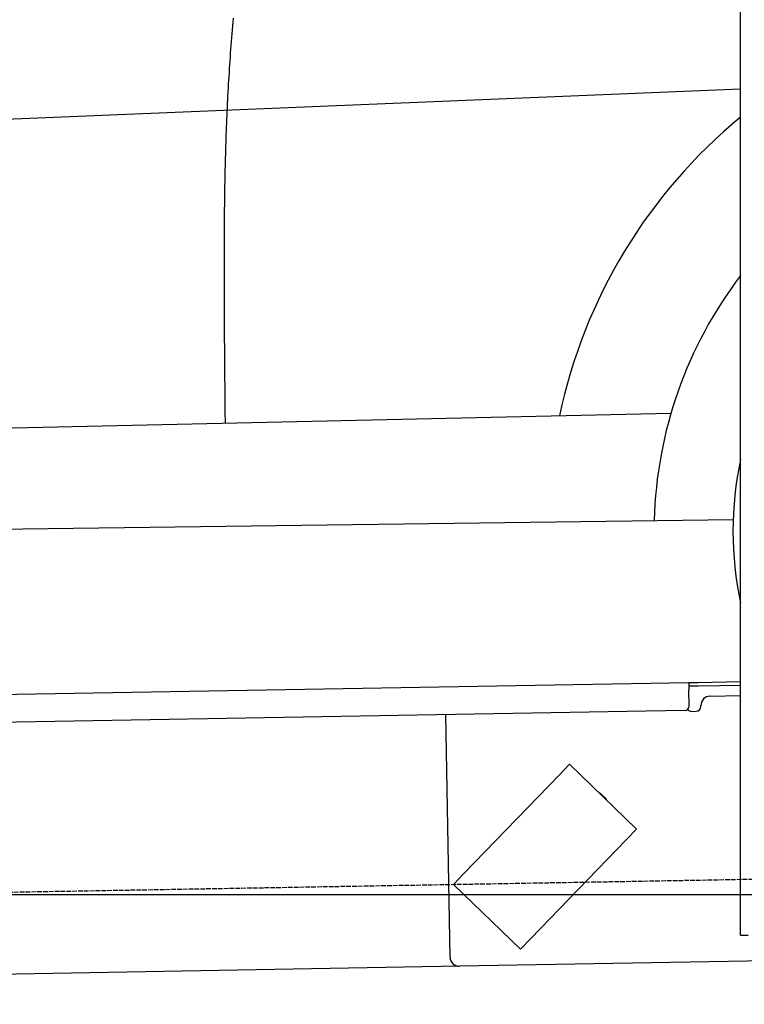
# Model space of a CAD drawing. Extents: x 562 to 7231, y 5467 to 12826.
# Tile 35 of 74: x 3675 to 4452, y 7998 to 9054. Entities that reach past the tile are written whole.
import ezdxf

# ---------------------------------------------------------------- set-up
doc = ezdxf.new("R2010")
doc.units = 0
doc.linetypes.add('GEN3', pattern=[6.25, 5, -1.25])
doc.layers.get('0').update_dxf_attribs({"linetype": 'CONTINUOUS'})
for name, color, linetype in [('3', 6, 'GEN3'), ('5', 3, 'CONTINUOUS'), ('CAR', 10, 'CONTINUOUS')]:
    doc.layers.add(name, color=color, linetype=linetype)

msp = doc.modelspace()

# ---------------------------------------------------------------- linework, layer by layer
for p, q in [((4447.567, 8072.479), (4447.567, 10169.479)), ((1732.775, 8297.073), (4392.087, 8343.491)), ((4392.087, 8343.491), (4402.086, 8343.666)), ((4392.087, 8343.491), (4392.227, 8335.492)), ((4402.086, 8343.666), (4447.567, 8344.459)), ((4402.155, 8339.666), (4392.157, 8339.492)), ((4392.523, 8318.495), (4392.227, 8335.492)), ((4447.567, 8340.459), (4402.155, 8339.666)), ((4414.845, 8328.886), (4447.567, 8329.457)), ((4387.611, 8313.408), (1732.775, 8267.068)), ((4395.128, 8312.539), (4400.127, 8312.627)), ((4405.039, 8317.713), (4405.021, 8318.713)), ((4136.188, 8048.98), (4131.65, 8308.941)), ((4264.17, 8255.817), (4253.055, 8244.308)), ((4264.17, 8255.817), (4336.104, 8186.352)), ((4150.941, 8138.565), (4253.055, 8244.308)), ((4297.247, 8224.57), (4303.721, 8218.318)), ((4324.989, 8174.842), (4336.104, 8186.352)), ((4324.989, 8174.842), (4222.875, 8069.099)), ((4150.941, 8138.565), (4139.826, 8127.056)), ((4211.76, 8057.59), (4139.826, 8127.056)), ((4447.567, 8072.479), (4447.567, 8097.479)), ((4211.76, 8057.59), (4222.875, 8069.099)), ((4447.567, 8072.479), (4455.567, 8072.479)), ((4146.361, 8039.156), (1812.775, 7998.423)), ((4476.484, 8044.919), (4146.361, 8039.156))]:
    msp.add_line(p, q)
for centre, radius, start, end in [((4415.02, 8318.888), 10, 91, 181), ((4387.524, 8318.408), 5, 271, 1), ((4395.04, 8317.539), 5, 214.236717, 271), ((4400.04, 8317.626), 5, 271, 1), ((4296.552, 8223.851), 1, 46, 106), ((4303.027, 8217.599), 1, 346, 46), ((4146.187, 8049.155), 10, 181, 271)]:
    msp.add_arc(centre, radius, start, end)
at = {"layer": '3'}
msp.add_line((1175.278, 8075.309), (6230.443, 8163.547), dxfattribs=at)
at = {"layer": '5'}
msp.add_line((6272.775, 8115.902), (872.775, 8115.902), dxfattribs=at)
at = {"layer": 'CAR'}
for p, q in [((4447.567, 8979.894), (2471.652, 8897.561)), ((2531.156, 8591.531), (4372.973, 8632.349)), ((2550.499, 8493.028), (4439.634, 8518.45))]:
    msp.add_line(p, q, dxfattribs=at)
msp.add_polyline3d([(3903.75, 9055.86, 0), (3903.37, 9051.71, 0), (3902.99, 9047.56, 0), (3902.62, 9043.4, 0), (3902.26, 9039.25, 0), (3901.91, 9035.09, 0), (3901.58, 9030.93, 0), (3901.25, 9026.77, 0), (3900.93, 9022.61, 0), (3900.61, 9018.45, 0), (3900.31, 9014.28, 0), (3900.02, 9010.12, 0), (3899.73, 9005.95, 0), (3899.46, 9001.79, 0), (3899.19, 8997.62, 0), (3898.93, 8993.45, 0), (3898.68, 8989.28, 0), (3898.43, 8985.11, 0), (3898.2, 8980.94, 0), (3897.97, 8976.77, 0), (3897.75, 8972.59, 0), (3897.54, 8968.42, 0), (3897.33, 8964.25, 0), (3897.13, 8960.07, 0), (3896.94, 8955.89, 0), (3896.76, 8951.72, 0), (3896.58, 8947.54, 0), (3896.41, 8943.36, 0), (3896.25, 8939.18, 0), (3896.1, 8935, 0), (3895.95, 8930.82, 0), (3895.8, 8926.64, 0), (3895.67, 8922.46, 0), (3895.54, 8918.28, 0), (3895.41, 8914.1, 0), (3895.29, 8909.92, 0), (3895.18, 8905.74, 0), (3895.07, 8901.55, 0), (3894.97, 8897.37, 0), (3894.87, 8893.19, 0), (3894.78, 8889, 0), (3894.7, 8884.82, 0), (3894.61, 8880.64, 0), (3894.54, 8876.45, 0), (3894.47, 8872.27, 0), (3894.4, 8868.08, 0), (3894.34, 8863.9, 0), (3894.28, 8859.71, 0), (3894.23, 8855.53, 0), (3894.18, 8851.35, 0), (3894.13, 8847.16, 0), (3894.09, 8842.98, 0), (3894.05, 8838.79, 0), (3894.02, 8834.61, 0), (3893.99, 8830.43, 0), (3893.96, 8826.24, 0), (3893.94, 8822.06, 0), (3893.92, 8817.88, 0), (3893.9, 8813.7, 0), (3893.89, 8809.51, 0), (3893.88, 8805.33, 0), (3893.87, 8801.15, 0), (3893.86, 8796.97, 0), (3893.86, 8792.79, 0), (3893.86, 8788.61, 0), (3893.86, 8784.43, 0), (3893.86, 8780.25, 0), (3893.86, 8776.07, 0), (3893.87, 8771.9, 0), (3893.88, 8767.72, 0), (3893.89, 8763.54, 0), (3893.9, 8759.37, 0), (3893.92, 8755.19, 0), (3893.93, 8751.02, 0), (3893.95, 8746.84, 0), (3893.97, 8742.67, 0), (3893.99, 8738.49, 0), (3894.01, 8734.32, 0), (3894.03, 8730.15, 0), (3894.06, 8725.98, 0), (3894.08, 8721.8, 0), (3894.11, 8717.63, 0), (3894.14, 8713.46, 0), (3894.17, 8709.29, 0), (3894.2, 8705.12, 0), (3894.23, 8700.95, 0), (3894.26, 8696.78, 0), (3894.3, 8692.61, 0), (3894.33, 8688.44, 0), (3894.37, 8684.27, 0), (3894.4, 8680.1, 0), (3894.44, 8675.93, 0), (3894.48, 8671.77, 0), (3894.52, 8667.6, 0), (3894.55, 8663.43, 0), (3894.59, 8659.26, 0), (3894.63, 8655.09, 0), (3894.67, 8650.93, 0), (3894.71, 8646.76, 0), (3894.75, 8642.59, 0), (3894.8, 8638.42, 0), (3894.84, 8634.26, 0), (3894.88, 8630.09, 0), (3894.92, 8625.92, 0), (3894.96, 8621.76, 0)], dxfattribs=at)
for centre, radius, start, end in [((4806.464, 8513.11), 565.148, 129.423679, 168.131751), ((4806.344, 8505.697), 451.498, 142.620948, 178.525977), ((4806.342, 8505.694), 366.929, 167.89848, 192.10152)]:
    msp.add_arc(centre, radius, start, end, dxfattribs=at)

doc.saveas('drawing.dxf')
